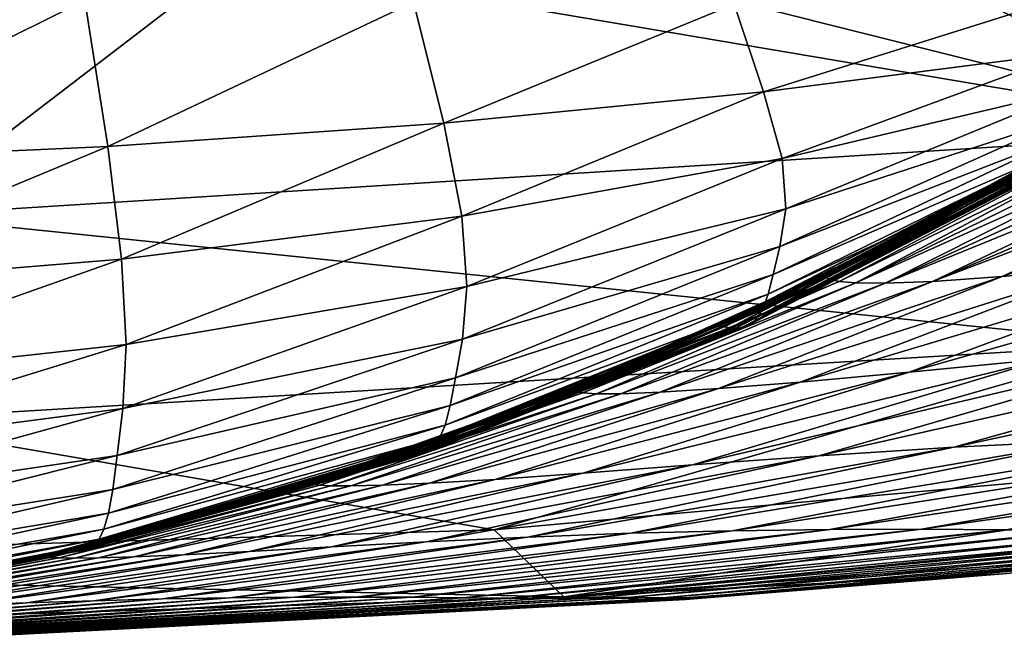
# Model space of a CAD drawing. Header units: metres. Extents: x -105 to 105, y -71 to 59.
# Tile 28 of 117: x 3.21 to 7.17, y -71 to -68.51. Entities that reach past the tile are written whole.
import ezdxf

# ---------------------------------------------------------------- set-up
doc = ezdxf.new("R2010")
doc.units = ezdxf.units.M
doc.layers.add('solid_WAMAS_150_SW0001', color=7, linetype='CONTINUOUS')

msp = doc.modelspace()

# ---------------------------------------------------------------- linework, layer by layer
at = {"layer": 'solid_WAMAS_150_SW0001'}
for points in [[(2.725769, -69.300903, 10.686105), (4.075933, -68.26635, 14.943259), (2.724853, -68.26635, 15.15894)], [(8.166135, -68.959045, 10.616689), (4.075933, -68.26635, 14.943259), (2.725769, -69.300903, 10.686105)], [(8.166135, -68.959045, 10.616689), (5.408748, -68.26635, 14.642892), (4.075933, -68.26635, 14.943259)], [(8.166135, -68.959045, 10.616689), (6.717557, -68.26635, 14.259551), (5.408748, -68.26635, 14.642892)], [(8.166135, -68.959045, 10.616689), (7.998681, -68.26635, 13.794654), (6.717557, -68.26635, 14.259551)], [(2.159537, -69.085106, -89.460114), (2.102437, -68.428101, -90.623802), (3.472185, -68.434479, -90.132446)], [(2.159537, -69.085106, -89.460114), (3.472185, -68.434479, -90.132446), (3.565358, -69.021667, -88.987068)], [(3.565358, -69.021667, -88.987068), (3.472185, -68.434479, -90.132446), (4.794182, -68.441917, -89.366409)], [(3.565358, -69.021667, -88.987068), (4.794182, -68.441917, -89.366409), (4.916361, -68.927773, -88.244377)], [(4.916361, -68.927773, -88.244377), (4.794182, -68.441917, -89.366409), (6.084067, -68.449562, -88.219376)], [(6.202045, -68.802246, -87.146965), (6.084067, -68.449562, -88.219376), (7.328197, -68.44799, -86.416252)], [(6.202045, -68.802246, -87.146965), (7.328197, -68.44799, -86.416252), (7.434878, -68.643181, -85.322517)], [(4.916361, -68.927773, -88.244377), (6.084067, -68.449562, -88.219376), (6.202045, -68.802246, -87.146965)], [(6.276823, -69.069527, -86.021278), (6.202045, -68.802246, -87.146965), (7.434878, -68.643181, -85.322517)], [(6.276823, -69.069527, -86.021278), (7.434878, -68.643181, -85.322517), (7.467191, -68.787903, -84.217461)], [(4.988117, -69.301224, -87.066589), (4.916361, -68.927773, -88.244377), (6.202045, -68.802246, -87.146965)], [(4.988117, -69.301224, -87.066589), (6.202045, -68.802246, -87.146965), (6.276823, -69.069527, -86.021278)], [(6.290622, -69.272514, -84.871429), (6.276823, -69.069527, -86.021278), (7.467191, -68.787903, -84.217461)], [(6.290622, -69.272514, -84.871429), (7.467191, -68.787903, -84.217461), (7.449098, -68.895828, -83.101677)], [(6.266926, -69.424316, -83.708504), (7.449098, -68.895828, -83.101677), (7.424727, -68.974777, -81.980743)], [(6.266926, -69.424316, -83.708504), (6.290622, -69.272514, -84.871429), (7.449098, -68.895828, -83.101677)], [(8.166135, -68.959045, 10.616689), (2.725769, -69.300903, 10.686105), (7.732712, -69.81498, 5.93391)], [(3.620672, -69.475029, -87.774712), (3.565358, -69.021667, -88.987068), (4.916361, -68.927773, -88.244377)], [(3.620672, -69.475029, -87.774712), (4.916361, -68.927773, -88.244377), (4.988117, -69.301224, -87.066589)], [(6.240587, -69.535812, -82.538918), (7.424727, -68.974777, -81.980743), (7.408374, -69.03112, -80.857445)], [(6.240587, -69.535812, -82.538918), (6.266926, -69.424316, -83.708504), (7.424727, -68.974777, -81.980743)], [(2.193708, -69.591568, -88.225761), (2.159537, -69.085106, -89.460114), (3.565358, -69.021667, -88.987068)], [(2.193708, -69.591568, -88.225761), (3.565358, -69.021667, -88.987068), (3.620672, -69.475029, -87.774712)], [(6.220366, -69.615746, -81.365883), (7.408374, -69.03112, -80.857445), (7.391862, -69.070076, -79.732552)], [(6.220366, -69.615746, -81.365883), (6.240587, -69.535812, -82.538918), (7.408374, -69.03112, -80.857445)], [(7.418438, -69.010216, -40.340099), (7.418627, -69.010612, -39.186069), (6.442075, -69.54129, -40.473446)], [(7.418581, -69.010727, -41.597111), (7.418438, -69.010216, -40.340099), (6.442075, -69.54129, -40.473446)], [(7.418627, -69.010612, -39.186069), (6.442127, -69.541962, -39.232624), (6.442075, -69.54129, -40.473446)], [(7.418581, -69.010727, -41.597111), (6.442075, -69.54129, -40.473446), (6.442136, -69.541145, -41.714172)], [(7.418627, -69.010612, -39.186069), (7.420079, -69.012131, -38.13282), (6.442127, -69.541962, -39.232624)], [(7.420079, -69.012131, -38.13282), (6.442656, -69.543488, -37.9916), (6.442127, -69.541962, -39.232624)], [(7.418581, -69.010727, -41.597111), (6.442136, -69.541145, -41.714172), (6.442389, -69.5411, -42.954918)], [(7.417564, -69.011749, -42.954918), (7.418581, -69.010727, -41.597111), (6.442389, -69.5411, -42.954918)], [(7.228493, -69.117302, -69.593628), (7.417564, -69.011749, -42.954918), (6.442389, -69.5411, -42.954918)], [(7.420079, -69.012131, -38.13282), (7.423285, -69.014801, -37.181625), (6.442656, -69.543488, -37.9916)], [(7.423285, -69.014801, -37.181625), (6.445591, -69.546204, -36.75053), (6.442656, -69.543488, -37.9916)], [(7.423285, -69.014801, -37.181625), (7.42848, -69.018623, -36.319241), (6.445591, -69.546204, -36.75053)], [(7.42848, -69.018623, -36.319241), (6.454223, -69.550476, -35.509804), (6.445591, -69.546204, -36.75053)], [(7.42848, -69.018623, -36.319241), (7.440543, -69.026398, -35.158283), (6.454223, -69.550476, -35.509804)], [(7.440543, -69.026398, -35.158283), (6.471887, -69.556648, -34.269814), (6.454223, -69.550476, -35.509804)], [(7.440543, -69.026398, -35.158283), (7.460771, -69.035805, -34.109447), (6.471887, -69.556648, -34.269814)], [(7.460771, -69.035805, -34.109447), (7.492931, -69.045715, -33.150578), (6.471887, -69.556648, -34.269814)], [(8.555007, -69.041145, -27.180162), (7.555136, -69.508217, -26.932192), (7.161479, -69.544365, -28.106085)], [(8.36165, -69.054771, -27.685659), (8.555007, -69.041145, -27.180162), (7.161479, -69.544365, -28.106085)], [(5.008628, -69.584351, -85.853828), (4.988117, -69.301224, -87.066589), (6.276823, -69.069527, -86.021278)], [(5.008628, -69.584351, -85.853828), (6.276823, -69.069527, -86.021278), (6.290622, -69.272514, -84.871429)], [(6.199646, -69.671432, -80.190674), (7.391862, -69.070076, -79.732552), (7.373282, -69.095764, -78.606606)], [(6.199646, -69.671432, -80.190674), (6.220366, -69.615746, -81.365883), (7.391862, -69.070076, -79.732552)], [(7.492931, -69.045715, -33.150578), (6.505475, -69.564209, -33.030876), (6.471887, -69.556648, -34.269814)], [(7.492931, -69.045715, -33.150578), (7.540129, -69.055237, -32.268509), (6.505475, -69.564209, -33.030876)], [(7.540129, -69.055237, -32.268509), (6.572107, -69.570213, -31.793085), (6.505475, -69.564209, -33.030876)], [(7.540129, -69.055237, -32.268509), (7.604344, -69.063576, -31.450758), (6.572107, -69.570213, -31.793085)], [(7.604344, -69.063576, -31.450758), (7.686649, -69.069847, -30.693089), (6.572107, -69.570213, -31.793085)], [(7.686649, -69.069847, -30.693089), (6.690731, -69.571281, -30.55649), (6.572107, -69.570213, -31.793085)], [(7.686649, -69.069847, -30.693089), (7.788764, -69.073265, -29.989292), (6.690731, -69.571281, -30.55649)], [(7.788764, -69.073265, -29.989292), (7.909845, -69.073357, -29.339804), (6.690731, -69.571281, -30.55649)], [(7.909845, -69.073357, -29.339804), (6.880405, -69.563972, -29.322357), (6.690731, -69.571281, -30.55649)], [(8.194346, -69.064171, -28.203476), (7.161479, -69.544365, -28.106085), (6.880405, -69.563972, -29.322357)], [(8.045684, -69.070251, -28.74683), (8.194346, -69.064171, -28.203476), (6.880405, -69.563972, -29.322357)], [(7.909845, -69.073357, -29.339804), (8.045684, -69.070251, -28.74683), (6.880405, -69.563972, -29.322357)], [(8.194346, -69.064171, -28.203476), (8.36165, -69.054771, -27.685659), (7.161479, -69.544365, -28.106085)], [(6.022335, -69.742393, -70.770981), (7.244231, -69.113045, -70.720062), (7.228493, -69.117302, -69.593628)], [(6.022335, -69.742393, -70.770981), (6.045064, -69.746635, -71.948494), (7.244231, -69.113045, -70.720062)], [(6.022335, -69.742393, -70.770981), (7.228493, -69.117302, -69.593628), (6.6915, -69.411049, -69.593597)], [(6.045064, -69.746635, -71.948494), (7.263299, -69.117249, -71.846672), (7.244231, -69.113045, -70.720062)], [(6.045064, -69.746635, -71.948494), (6.067645, -69.75045, -73.126038), (7.263299, -69.117249, -71.846672)], [(6.067645, -69.75045, -73.126038), (7.282245, -69.121201, -72.973289), (7.263299, -69.117249, -71.846672)], [(6.067645, -69.75045, -73.126038), (6.089813, -69.752167, -74.303535), (7.282245, -69.121201, -72.973289)], [(6.089813, -69.752167, -74.303535), (7.300725, -69.123497, -74.099884), (7.282245, -69.121201, -72.973289)], [(6.133578, -69.744858, -76.658607), (7.336951, -69.120018, -76.353134), (7.318961, -69.123489, -75.22644)], [(6.133578, -69.744858, -76.658607), (6.155272, -69.731789, -77.836479), (7.336951, -69.120018, -76.353134)], [(6.155272, -69.731789, -77.836479), (7.354857, -69.111519, -77.479988), (7.336951, -69.120018, -76.353134)], [(6.155272, -69.731789, -77.836479), (6.177359, -69.708549, -79.014038), (7.354857, -69.111519, -77.479988)], [(6.177359, -69.708549, -79.014038), (7.373282, -69.095764, -78.606606), (7.354857, -69.111519, -77.479988)], [(6.177359, -69.708549, -79.014038), (6.199646, -69.671432, -80.190674), (7.373282, -69.095764, -78.606606)], [(6.6915, -69.411049, -69.593597), (7.228493, -69.117302, -69.593628), (6.442389, -69.5411, -42.954918)], [(6.089813, -69.752167, -74.303535), (6.111793, -69.750893, -75.48098), (7.300725, -69.123497, -74.099884)], [(6.111793, -69.750893, -75.48098), (7.318961, -69.123489, -75.22644), (7.300725, -69.123497, -74.099884)], [(6.111793, -69.750893, -75.48098), (6.133578, -69.744858, -76.658607), (7.318961, -69.123489, -75.22644)], [(4.990723, -69.796227, -84.621918), (6.290622, -69.272514, -84.871429), (6.266926, -69.424316, -83.708504)], [(4.990723, -69.796227, -84.621918), (5.008628, -69.584351, -85.853828), (6.290622, -69.272514, -84.871429)], [(2.725769, -69.300903, 10.686105), (2.580735, -70.124451, 5.978841), (7.732712, -69.81498, 5.93391)], [(3.638283, -69.81852, -86.520134), (3.620672, -69.475029, -87.774712), (4.988117, -69.301224, -87.066589)], [(3.638283, -69.81852, -86.520134), (4.988117, -69.301224, -87.066589), (5.008628, -69.584351, -85.853828)], [(8.745552, -69.374672, -24.796125), (7.339693, -69.874977, -24.809547), (6.787568, -69.928734, -25.893606)], [(8.082455, -69.451309, -25.825256), (8.745552, -69.374672, -24.796125), (6.787568, -69.928734, -25.893606)], [(4.963738, -69.951805, -83.379456), (6.266926, -69.424316, -83.708504), (6.240587, -69.535812, -82.538918)], [(4.963738, -69.951805, -83.379456), (4.990723, -69.796227, -84.621918), (6.266926, -69.424316, -83.708504)], [(6.002842, -69.746307, -69.593437), (6.6915, -69.411049, -69.593597), (6.442389, -69.5411, -42.954918)], [(6.002842, -69.746307, -69.593437), (6.022335, -69.742393, -70.770981), (6.6915, -69.411049, -69.593597)], [(2.204964, -69.975212, -86.94471), (2.193708, -69.591568, -88.225761), (3.620672, -69.475029, -87.774712)], [(2.204964, -69.975212, -86.94471), (3.620672, -69.475029, -87.774712), (3.638283, -69.81852, -86.520134)], [(8.082455, -69.451309, -25.825256), (6.787568, -69.928734, -25.893606), (6.348431, -69.96907, -27.031612)], [(7.555136, -69.508217, -26.932192), (8.082455, -69.451309, -25.825256), (6.348431, -69.96907, -27.031612)], [(7.555136, -69.508217, -26.932192), (6.348431, -69.96907, -27.031612), (6.020551, -69.995163, -28.216017)], [(7.161479, -69.544365, -28.106085), (7.555136, -69.508217, -26.932192), (6.020551, -69.995163, -28.216017)], [(4.942277, -70.063667, -82.13176), (6.240587, -69.535812, -82.538918), (6.220366, -69.615746, -81.365883)], [(4.942277, -70.063667, -82.13176), (4.963738, -69.951805, -83.379456), (6.240587, -69.535812, -82.538918)], [(6.442127, -69.541962, -39.232624), (5.422526, -69.998077, -39.263298), (5.42262, -69.99752, -40.493881)], [(6.442127, -69.541962, -39.232624), (6.442656, -69.543488, -37.9916), (5.422526, -69.998077, -39.263298)], [(6.442656, -69.543488, -37.9916), (5.422815, -69.999176, -38.0326), (5.422526, -69.998077, -39.263298)], [(6.442075, -69.54129, -40.473446), (5.42262, -69.99752, -40.493881), (5.422802, -69.997314, -41.724403)], [(6.442075, -69.54129, -40.473446), (6.442127, -69.541962, -39.232624), (5.42262, -69.99752, -40.493881)], [(6.442136, -69.541145, -41.714172), (5.422802, -69.997314, -41.724403), (5.422988, -69.997223, -42.954918)], [(6.442136, -69.541145, -41.714172), (6.442075, -69.54129, -40.473446), (5.422802, -69.997314, -41.724403)], [(6.442656, -69.543488, -37.9916), (6.445591, -69.546204, -36.75053), (5.422815, -69.999176, -38.0326)], [(6.445591, -69.546204, -36.75053), (5.425096, -70.001015, -36.801895), (5.422815, -69.999176, -38.0326)], [(5.684862, -69.888954, -42.954918), (6.442136, -69.541145, -41.714172), (5.422988, -69.997223, -42.954918)], [(6.445591, -69.546204, -36.75053), (6.454223, -69.550476, -35.509804), (5.425096, -70.001015, -36.801895)], [(6.454223, -69.550476, -35.509804), (5.43211, -70.003815, -35.571426), (5.425096, -70.001015, -36.801895)], [(6.454223, -69.550476, -35.509804), (6.471887, -69.556648, -34.269814), (5.43211, -70.003815, -35.571426)], [(6.471887, -69.556648, -34.269814), (5.446641, -70.007767, -34.341446), (5.43211, -70.003815, -35.571426)], [(6.471887, -69.556648, -34.269814), (6.505475, -69.564209, -33.030876), (5.446641, -70.007767, -34.341446)], [(5.684862, -69.888954, -42.954918), (6.442389, -69.5411, -42.954918), (6.442136, -69.541145, -41.714172)], [(6.002842, -69.746307, -69.593437), (6.442389, -69.5411, -42.954918), (5.684862, -69.888954, -42.954918)], [(7.161479, -69.544365, -28.106085), (6.020551, -69.995163, -28.216017), (5.786429, -70.009827, -29.42977)], [(6.880405, -69.563972, -29.322357), (7.161479, -69.544365, -28.106085), (5.786429, -70.009827, -29.42977)], [(3.625464, -70.07563, -85.241936), (5.008628, -69.584351, -85.853828), (4.990723, -69.796227, -84.621918)], [(3.625464, -70.07563, -85.241936), (3.638283, -69.81852, -86.520134), (5.008628, -69.584351, -85.853828)], [(6.505475, -69.564209, -33.030876), (5.474437, -70.012512, -33.112156), (5.446641, -70.007767, -34.341446)], [(6.505475, -69.564209, -33.030876), (6.572107, -69.570213, -31.793085), (5.474437, -70.012512, -33.112156)], [(6.572107, -69.570213, -31.793085), (5.529781, -70.015999, -31.883617), (5.474437, -70.012512, -33.112156)], [(6.572107, -69.570213, -31.793085), (6.690731, -69.571281, -30.55649), (5.529781, -70.015999, -31.883617)], [(6.690731, -69.571281, -30.55649), (5.62848, -70.015892, -30.655863), (5.529781, -70.015999, -31.883617)], [(6.880405, -69.563972, -29.322357), (5.786429, -70.009827, -29.42977), (5.62848, -70.015892, -30.655863)], [(6.690731, -69.571281, -30.55649), (6.880405, -69.563972, -29.322357), (5.62848, -70.015892, -30.655863)], [(4.921474, -70.141838, -80.880867), (6.220366, -69.615746, -81.365883), (6.199646, -69.671432, -80.190674)], [(4.921474, -70.141838, -80.880867), (4.942277, -70.063667, -82.13176), (6.220366, -69.615746, -81.365883)], [(4.899178, -70.194435, -79.628006), (6.199646, -69.671432, -80.190674), (6.177359, -69.708549, -79.014038)], [(4.899178, -70.194435, -79.628006), (4.921474, -70.141838, -80.880867), (6.199646, -69.671432, -80.190674)], [(4.876836, -70.227882, -78.373825), (6.177359, -69.708549, -79.014038), (6.155272, -69.731789, -77.836479)], [(4.876836, -70.227882, -78.373825), (4.899178, -70.194435, -79.628006), (6.177359, -69.708549, -79.014038)], [(4.743187, -70.253502, -70.847466), (6.045064, -69.746635, -71.948494), (6.022335, -69.742393, -70.770981)], [(4.743187, -70.253502, -70.847466), (6.022335, -69.742393, -70.770981), (6.002842, -69.746307, -69.593437)], [(4.743187, -70.253502, -70.847466), (6.002842, -69.746307, -69.593437), (4.874503, -70.203117, -69.593185)], [(4.743187, -70.253502, -70.847466), (4.765928, -70.257179, -72.101768), (6.045064, -69.746635, -71.948494)], [(4.765928, -70.257179, -72.101768), (6.067645, -69.75045, -73.126038), (6.045064, -69.746635, -71.948494)], [(4.765928, -70.257179, -72.101768), (4.788457, -70.260094, -73.356102), (6.067645, -69.75045, -73.126038)], [(4.788457, -70.260094, -73.356102), (6.089813, -69.752167, -74.303535), (6.067645, -69.75045, -73.126038)], [(4.788457, -70.260094, -73.356102), (4.810707, -70.260551, -74.610367), (6.089813, -69.752167, -74.303535)], [(4.810707, -70.260551, -74.610367), (6.111793, -69.750893, -75.48098), (6.089813, -69.752167, -74.303535)], [(4.810707, -70.260551, -74.610367), (4.832859, -70.257172, -75.864578), (6.111793, -69.750893, -75.48098)], [(4.832859, -70.257172, -75.864578), (6.133578, -69.744858, -76.658607), (6.111793, -69.750893, -75.48098)], [(4.832859, -70.257172, -75.864578), (4.854867, -70.247375, -77.11908), (6.133578, -69.744858, -76.658607)], [(4.854867, -70.247375, -77.11908), (6.155272, -69.731789, -77.836479), (6.133578, -69.744858, -76.658607)], [(4.854867, -70.247375, -77.11908), (4.876836, -70.227882, -78.373825), (6.155272, -69.731789, -77.836479)], [(4.874503, -70.203117, -69.593185), (6.002842, -69.746307, -69.593437), (5.422988, -69.997223, -42.954918)], [(6.002842, -69.746307, -69.593437), (5.684862, -69.888954, -42.954918), (5.422988, -69.997223, -42.954918)], [(9.345514, -69.720055, -21.747377), (7.519767, -70.203537, -21.480896), (6.966832, -70.230392, -22.562542)], [(8.653396, -69.761711, -22.751261), (9.345514, -69.720055, -21.747377), (6.966832, -70.230392, -22.562542)], [(8.653396, -69.761711, -22.751261), (6.966832, -70.230392, -22.562542), (6.423378, -70.265022, -23.651726)], [(7.97347, -69.816185, -23.767061), (8.653396, -69.761711, -22.751261), (6.423378, -70.265022, -23.651726)], [(2.197131, -70.262398, -85.637123), (3.638283, -69.81852, -86.520134), (3.625464, -70.07563, -85.241936)], [(2.197131, -70.262398, -85.637123), (2.204964, -69.975212, -86.94471), (3.638283, -69.81852, -86.520134)], [(7.732712, -69.81498, 5.93391), (2.580735, -70.124451, 5.978841), (5.118044, -70.563644, 1.22203)], [(3.603213, -70.264465, -83.950356), (4.990723, -69.796227, -84.621918), (4.963738, -69.951805, -83.379456)], [(3.603213, -70.264465, -83.950356), (3.625464, -70.07563, -85.241936), (4.990723, -69.796227, -84.621918)], [(7.732712, -69.81498, 5.93391), (5.118044, -70.563644, 1.22203), (10.217578, -70.104141, 1.181479)], [(7.97347, -69.816185, -23.767061), (6.423378, -70.265022, -23.651726), (5.916483, -70.30204, -24.757889)], [(7.339693, -69.874977, -24.809547), (7.97347, -69.816185, -23.767061), (5.916483, -70.30204, -24.757889)], [(7.339693, -69.874977, -24.809547), (5.916483, -70.30204, -24.757889), (5.474463, -70.335518, -25.89056)], [(6.787568, -69.928734, -25.893606), (7.339693, -69.874977, -24.809547), (5.474463, -70.335518, -25.89056)], [(3.584834, -70.400452, -82.652107), (4.963738, -69.951805, -83.379456), (4.942277, -70.063667, -82.13176)], [(3.584834, -70.400452, -82.652107), (3.603213, -70.264465, -83.950356), (4.963738, -69.951805, -83.379456)], [(6.787568, -69.928734, -25.893606), (5.474463, -70.335518, -25.89056), (5.12233, -70.360176, -27.057661)], [(6.348431, -69.96907, -27.031612), (6.787568, -69.928734, -25.893606), (5.12233, -70.360176, -27.057661)], [(6.348431, -69.96907, -27.031612), (5.12233, -70.360176, -27.057661), (4.858828, -70.375626, -28.254404)], [(6.020551, -69.995163, -28.216017), (6.348431, -69.96907, -27.031612), (4.858828, -70.375626, -28.254404)], [(5.422988, -69.997223, -42.954918), (5.422802, -69.997314, -41.724403), (4.371966, -70.373627, -42.954918)], [(4.874503, -70.203117, -69.593185), (5.422988, -69.997223, -42.954918), (4.371966, -70.373627, -42.954918)], [(5.422802, -69.997314, -41.724403), (4.372166, -70.373665, -41.728336), (4.371966, -70.373627, -42.954918)], [(5.422802, -69.997314, -41.724403), (5.42262, -69.99752, -40.493881), (4.372166, -70.373665, -41.728336)], [(5.42262, -69.99752, -40.493881), (4.372439, -70.373787, -40.501736), (4.372166, -70.373665, -41.728336)], [(5.42262, -69.99752, -40.493881), (5.422526, -69.998077, -39.263298), (4.372439, -70.373787, -40.501736)], [(5.422526, -69.998077, -39.263298), (4.372792, -70.374153, -39.275108), (4.372439, -70.373787, -40.501736)], [(5.422526, -69.998077, -39.263298), (5.422815, -69.999176, -38.0326), (4.372792, -70.374153, -39.275108)], [(5.422815, -69.999176, -38.0326), (4.373472, -70.374878, -38.048447), (4.372792, -70.374153, -39.275108)], [(5.422815, -69.999176, -38.0326), (5.425096, -70.001015, -36.801895), (4.373472, -70.374878, -38.048447)], [(5.425096, -70.001015, -36.801895), (4.375786, -70.376099, -36.821819), (4.373472, -70.374878, -38.048447)], [(5.425096, -70.001015, -36.801895), (5.43211, -70.003815, -35.571426), (4.375786, -70.376099, -36.821819)], [(5.43211, -70.003815, -35.571426), (4.381957, -70.377953, -35.595356), (4.375786, -70.376099, -36.821819)], [(5.43211, -70.003815, -35.571426), (5.446641, -70.007767, -34.341446), (4.381957, -70.377953, -35.595356)], [(5.446641, -70.007767, -34.341446), (4.394237, -70.380577, -34.369186), (4.381957, -70.377953, -35.595356)], [(5.446641, -70.007767, -34.341446), (5.474437, -70.012512, -33.112156), (4.394237, -70.380577, -34.369186)], [(5.474437, -70.012512, -33.112156), (4.417253, -70.383781, -33.143429), (4.394237, -70.380577, -34.369186)], [(5.474437, -70.012512, -33.112156), (5.529781, -70.015999, -31.883617), (4.417253, -70.383781, -33.143429)], [(5.529781, -70.015999, -31.883617), (4.462458, -70.38633, -31.918167), (4.417253, -70.383781, -33.143429)], [(5.62848, -70.015892, -30.655863), (4.542522, -70.386833, -30.693472), (4.462458, -70.38633, -31.918167)], [(5.529781, -70.015999, -31.883617), (5.62848, -70.015892, -30.655863), (4.462458, -70.38633, -31.918167)], [(5.786429, -70.009827, -29.42977), (4.670175, -70.38385, -29.469946), (4.542522, -70.386833, -30.693472)], [(5.62848, -70.015892, -30.655863), (5.786429, -70.009827, -29.42977), (4.542522, -70.386833, -30.693472)], [(6.020551, -69.995163, -28.216017), (4.858828, -70.375626, -28.254404), (4.670175, -70.38385, -29.469946)], [(5.786429, -70.009827, -29.42977), (6.020551, -69.995163, -28.216017), (4.670175, -70.38385, -29.469946)], [(3.567372, -70.495651, -81.349869), (4.942277, -70.063667, -82.13176), (4.921474, -70.141838, -80.880867)], [(3.567372, -70.495651, -81.349869), (3.584834, -70.400452, -82.652107), (4.942277, -70.063667, -82.13176)], [(2.182688, -70.473396, -84.314331), (3.625464, -70.07563, -85.241936), (3.603213, -70.264465, -83.950356)], [(2.182688, -70.473396, -84.314331), (2.197131, -70.262398, -85.637123), (3.625464, -70.07563, -85.241936)], [(10.217578, -70.104141, 1.181479), (5.118044, -70.563644, 1.22203), (5.398917, -70.832184, -3.542392)], [(10.217578, -70.104141, 1.181479), (5.398917, -70.832184, -3.542392), (10.776107, -70.319153, -3.558746)], [(2.580735, -70.124451, 5.978841), (0.000004, -70.716995, 1.235563), (5.118044, -70.563644, 1.22203)], [(3.548786, -70.560043, -80.045242), (4.921474, -70.141838, -80.880867), (4.899178, -70.194435, -79.628006)], [(3.548786, -70.560043, -80.045242), (3.567372, -70.495651, -81.349869), (4.921474, -70.141838, -80.880867)], [(8.064971, -70.18576, -20.397947), (6.075052, -70.566994, -20.074839), (5.666708, -70.577255, -21.220484)], [(7.519767, -70.203537, -21.480896), (8.064971, -70.18576, -20.397947), (5.666708, -70.577255, -21.220484)], [(8.589934, -70.176407, -19.305145), (6.468215, -70.561401, -18.923607), (6.075052, -70.566994, -20.074839)], [(8.064971, -70.18576, -20.397947), (8.589934, -70.176407, -19.305145), (6.075052, -70.566994, -20.074839)], [(9.082261, -70.174797, -18.194021), (6.836989, -70.560211, -17.761957), (6.468215, -70.561401, -18.923607)], [(8.589934, -70.176407, -19.305145), (9.082261, -70.174797, -18.194021), (6.468215, -70.561401, -18.923607)], [(9.082261, -70.174797, -18.194021), (9.534611, -70.179436, -17.060717), (6.836989, -70.560211, -17.761957)], [(9.534611, -70.179436, -17.060717), (7.17591, -70.562592, -16.587713), (6.836989, -70.560211, -17.761957)], [(3.511662, -70.625809, -77.432014), (4.876836, -70.227882, -78.373825), (4.854867, -70.247375, -77.11908)], [(3.511662, -70.625809, -77.432014), (3.530082, -70.601318, -78.738998), (4.876836, -70.227882, -78.373825)], [(3.530082, -70.601318, -78.738998), (4.899178, -70.194435, -79.628006), (4.876836, -70.227882, -78.373825)], [(3.530082, -70.601318, -78.738998), (3.548786, -70.560043, -80.045242), (4.899178, -70.194435, -79.628006)], [(4.722853, -70.256279, -69.593155), (4.874503, -70.203117, -69.593185), (4.371966, -70.373627, -42.954918)], [(4.722853, -70.256279, -69.593155), (4.743187, -70.253502, -70.847466), (4.874503, -70.203117, -69.593185)], [(6.966832, -70.230392, -22.562542), (5.252478, -70.592453, -22.365416), (4.845191, -70.611778, -23.514629)], [(6.423378, -70.265022, -23.651726), (6.966832, -70.230392, -22.562542), (4.845191, -70.611778, -23.514629)], [(7.519767, -70.203537, -21.480896), (5.666708, -70.577255, -21.220484), (5.252478, -70.592453, -22.365416)], [(6.966832, -70.230392, -22.562542), (7.519767, -70.203537, -21.480896), (5.252478, -70.592453, -22.365416)], [(2.170475, -70.625473, -82.983894), (3.603213, -70.264465, -83.950356), (3.584834, -70.400452, -82.652107)], [(2.170475, -70.625473, -82.983894), (2.182688, -70.473396, -84.314331), (3.603213, -70.264465, -83.950356)], [(3.401659, -70.642159, -69.592949), (4.722853, -70.256279, -69.593155), (3.847675, -70.528191, -42.954918)], [(3.418452, -70.64003, -70.899437), (4.722853, -70.256279, -69.593155), (3.401659, -70.642159, -69.592949)], [(3.418452, -70.64003, -70.899437), (4.765928, -70.257179, -72.101768), (4.743187, -70.253502, -70.847466)], [(3.418452, -70.64003, -70.899437), (4.743187, -70.253502, -70.847466), (4.722853, -70.256279, -69.593155)], [(3.418452, -70.64003, -70.899437), (3.437383, -70.642677, -72.205925), (4.765928, -70.257179, -72.101768)], [(3.437383, -70.642677, -72.205925), (4.788457, -70.260094, -73.356102), (4.765928, -70.257179, -72.101768)], [(3.437383, -70.642677, -72.205925), (3.456123, -70.644508, -73.512451), (4.788457, -70.260094, -73.356102)], [(3.456123, -70.644508, -73.512451), (4.810707, -70.260551, -74.610367), (4.788457, -70.260094, -73.356102)], [(3.456123, -70.644508, -73.512451), (3.474694, -70.643784, -74.818886), (4.810707, -70.260551, -74.610367)], [(3.474694, -70.643784, -74.818886), (4.832859, -70.257172, -75.864578), (4.810707, -70.260551, -74.610367)], [(3.474694, -70.643784, -74.818886), (3.493227, -70.638618, -76.125267), (4.832859, -70.257172, -75.864578)], [(3.493227, -70.638618, -76.125267), (4.854867, -70.247375, -77.11908), (4.832859, -70.257172, -75.864578)], [(3.493227, -70.638618, -76.125267), (3.511662, -70.625809, -77.432014), (4.854867, -70.247375, -77.11908)], [(4.722853, -70.256279, -69.593155), (4.371966, -70.373627, -42.954918), (3.847675, -70.528191, -42.954918)], [(6.423378, -70.265022, -23.651726), (4.845191, -70.611778, -23.514629), (4.465091, -70.632225, -24.673391)], [(5.916483, -70.30204, -24.757889), (6.423378, -70.265022, -23.651726), (4.465091, -70.632225, -24.673391)], [(5.916483, -70.30204, -24.757889), (4.465091, -70.632225, -24.673391), (4.133353, -70.65052, -25.846994)], [(5.474463, -70.335518, -25.89056), (5.916483, -70.30204, -24.757889), (4.133353, -70.65052, -25.846994)], [(5.474463, -70.335518, -25.89056), (4.133353, -70.65052, -25.846994), (3.868687, -70.663734, -27.039841)], [(5.12233, -70.360176, -27.057661), (5.474463, -70.335518, -25.89056), (3.868687, -70.663734, -27.039841)], [(10.776107, -70.319153, -3.558746), (5.398917, -70.832184, -3.542392), (8.744094, -70.594635, -5.686459)], [(4.372166, -70.373665, -41.728336), (3.296169, -70.668129, -41.728462), (3.295327, -70.668213, -42.954918)], [(3.847675, -70.528191, -42.954918), (4.372166, -70.373665, -41.728336), (3.295327, -70.668213, -42.954918)], [(4.372166, -70.373665, -41.728336), (4.372439, -70.373787, -40.501736), (3.296169, -70.668129, -41.728462)], [(4.372439, -70.373787, -40.501736), (3.297006, -70.668167, -40.501987), (3.296169, -70.668129, -41.728462)], [(4.372439, -70.373787, -40.501736), (4.372792, -70.374153, -39.275108), (3.297006, -70.668167, -40.501987)], [(4.372792, -70.374153, -39.275108), (3.297915, -70.668404, -39.275524), (3.297006, -70.668167, -40.501987)], [(4.372792, -70.374153, -39.275108), (4.373472, -70.374878, -38.048447), (3.297915, -70.668404, -39.275524)], [(4.373472, -70.374878, -38.048447), (3.299094, -70.668869, -38.049091), (3.297915, -70.668404, -39.275524)], [(4.373472, -70.374878, -38.048447), (4.375786, -70.376099, -36.821819), (3.299094, -70.668869, -38.049091)], [(4.375786, -70.376099, -36.821819), (3.301534, -70.66964, -36.822723), (3.299094, -70.668869, -38.049091)], [(4.375786, -70.376099, -36.821819), (4.381957, -70.377953, -35.595356), (3.301534, -70.66964, -36.822723)], [(4.381957, -70.377953, -35.595356), (3.306912, -70.670799, -35.596474), (3.301534, -70.66964, -36.822723)], [(4.381957, -70.377953, -35.595356), (4.394237, -70.380577, -34.369186), (3.306912, -70.670799, -35.596474)], [(4.394237, -70.380577, -34.369186), (3.316932, -70.672432, -34.370392), (3.306912, -70.670799, -35.596474)], [(4.394237, -70.380577, -34.369186), (4.417253, -70.383781, -33.143429), (3.316932, -70.672432, -34.370392)], [(4.417253, -70.383781, -33.143429), (3.335071, -70.674423, -33.144527), (3.316932, -70.672432, -34.370392)], [(4.417253, -70.383781, -33.143429), (4.462458, -70.38633, -31.918167), (3.335071, -70.674423, -33.144527)], [(4.462458, -70.38633, -31.918167), (3.369913, -70.67614, -31.918953), (3.335071, -70.674423, -33.144527)], [(4.462458, -70.38633, -31.918167), (4.542522, -70.386833, -30.693472), (3.369913, -70.67614, -31.918953)], [(4.542522, -70.386833, -30.693472), (3.430954, -70.676811, -30.693735), (3.369913, -70.67614, -31.918953)], [(4.670175, -70.38385, -29.469946), (3.527728, -70.67569, -29.46924), (3.430954, -70.676811, -30.693735)], [(4.542522, -70.386833, -30.693472), (4.670175, -70.38385, -29.469946), (3.430954, -70.676811, -30.693735)], [(4.858828, -70.375626, -28.254404), (3.670217, -70.67173, -28.249268), (3.527728, -70.67569, -29.46924)], [(4.670175, -70.38385, -29.469946), (4.858828, -70.375626, -28.254404), (3.527728, -70.67569, -29.46924)], [(5.12233, -70.360176, -27.057661), (3.868687, -70.663734, -27.039841), (3.670217, -70.67173, -28.249268)], [(4.858828, -70.375626, -28.254404), (5.12233, -70.360176, -27.057661), (3.670217, -70.67173, -28.249268)], [(3.847675, -70.528191, -42.954918), (4.371966, -70.373627, -42.954918), (4.372166, -70.373665, -41.728336)], [(2.158958, -70.732071, -81.648926), (3.584834, -70.400452, -82.652107), (3.567372, -70.495651, -81.349869)], [(2.158958, -70.732071, -81.648926), (2.170475, -70.625473, -82.983894), (3.584834, -70.400452, -82.652107)], [(2.146758, -70.804375, -80.311302), (3.567372, -70.495651, -81.349869), (3.548786, -70.560043, -80.045242)], [(2.146758, -70.804375, -80.311302), (2.158958, -70.732071, -81.648926), (3.567372, -70.495651, -81.349869)], [(3.401659, -70.642159, -69.592949), (3.847675, -70.528191, -42.954918), (3.295327, -70.668213, -42.954918)], [(5.118044, -70.563644, 1.22203), (0.000004, -70.716995, 1.235563), (5.398917, -70.832184, -3.542392)], [(2.134458, -70.850945, -78.971863), (3.548786, -70.560043, -80.045242), (3.530082, -70.601318, -78.738998)], [(2.134458, -70.850945, -78.971863), (2.146758, -70.804375, -80.311302), (3.548786, -70.560043, -80.045242)], [(5.666708, -70.577255, -21.220484), (3.784452, -70.841263, -21.005472), (3.509022, -70.848038, -22.197065)], [(5.252478, -70.592453, -22.365416), (5.666708, -70.577255, -21.220484), (3.509022, -70.848038, -22.197065)], [(6.075052, -70.566994, -20.074839), (4.055923, -70.836586, -19.81366), (3.784452, -70.841263, -21.005472)], [(5.666708, -70.577255, -21.220484), (6.075052, -70.566994, -20.074839), (3.784452, -70.841263, -21.005472)], [(6.468215, -70.561401, -18.923607), (4.317289, -70.833977, -18.619337), (4.055923, -70.836586, -19.81366)], [(6.075052, -70.566994, -20.074839), (6.468215, -70.561401, -18.923607), (4.055923, -70.836586, -19.81366)], [(6.836989, -70.560211, -17.761957), (4.562463, -70.833366, -17.420233), (4.317289, -70.833977, -18.619337)], [(6.468215, -70.561401, -18.923607), (6.836989, -70.560211, -17.761957), (4.317289, -70.833977, -18.619337)], [(6.836989, -70.560211, -17.761957), (7.17591, -70.562592, -16.587713), (4.562463, -70.833366, -17.420233)], [(7.17591, -70.562592, -16.587713), (4.787831, -70.834358, -16.215342), (4.562463, -70.833366, -17.420233)], [(7.17591, -70.562592, -16.587713), (7.485323, -70.566826, -15.402805), (4.787831, -70.834358, -16.215342)], [(7.485323, -70.566826, -15.402805), (4.993616, -70.836021, -15.005626), (4.787831, -70.834358, -16.215342)], [(7.485323, -70.566826, -15.402805), (7.766078, -70.571136, -14.209516), (4.993616, -70.836021, -15.005626)], [(7.766078, -70.571136, -14.209516), (5.180371, -70.837364, -13.792213), (4.993616, -70.836021, -15.005626)], [(7.766078, -70.571136, -14.209516), (8.018776, -70.574089, -13.009904), (5.180371, -70.837364, -13.792213)], [(8.018776, -70.574089, -13.009904), (5.348493, -70.837669, -12.576119), (5.180371, -70.837364, -13.792213)], [(8.018776, -70.574089, -13.009904), (8.242672, -70.576187, -11.804777), (5.348493, -70.837669, -12.576119)], [(8.242672, -70.576187, -11.804777), (5.497496, -70.837654, -11.357703), (5.348493, -70.837669, -12.576119)], [(8.242672, -70.576187, -11.804777), (8.43655, -70.578613, -10.594503), (5.497496, -70.837654, -11.357703)], [(8.43655, -70.578613, -10.594503), (5.626585, -70.83857, -10.137097), (5.497496, -70.837654, -11.357703)], [(8.43655, -70.578613, -10.594503), (8.599208, -70.582458, -9.379464), (5.626585, -70.83857, -10.137097)], [(8.599208, -70.582458, -9.379464), (5.734979, -70.841553, -8.914438), (5.626585, -70.83857, -10.137097)], [(8.599208, -70.582458, -9.379464), (8.729908, -70.586487, -8.160367), (5.734979, -70.841553, -8.914438)], [(8.729908, -70.586487, -8.160367), (5.822178, -70.844955, -7.690023), (5.734979, -70.841553, -8.914438)], [(8.729908, -70.586487, -8.160367), (8.828453, -70.586739, -6.938298), (5.822178, -70.844955, -7.690023)], [(8.828453, -70.586739, -6.938298), (5.888018, -70.84391, -6.464334), (5.822178, -70.844955, -7.690023)], [(8.828453, -70.586739, -6.938298), (8.744094, -70.594635, -5.686459), (5.888018, -70.84391, -6.464334)], [(2.110204, -70.893768, -76.291504), (3.511662, -70.625809, -77.432014), (3.493227, -70.638618, -76.125267)], [(2.110204, -70.893768, -76.291504), (2.122334, -70.878853, -77.631569), (3.511662, -70.625809, -77.432014)], [(2.122334, -70.878853, -77.631569), (3.530082, -70.601318, -78.738998), (3.511662, -70.625809, -77.432014)], [(2.122334, -70.878853, -77.631569), (2.134458, -70.850945, -78.971863), (3.530082, -70.601318, -78.738998)], [(4.845191, -70.611778, -23.514629), (3.238131, -70.856537, -23.39072), (2.985214, -70.865433, -24.588686)], [(4.465091, -70.632225, -24.673391), (4.845191, -70.611778, -23.514629), (2.985214, -70.865433, -24.588686)], [(5.252478, -70.592453, -22.365416), (3.509022, -70.848038, -22.197065), (3.238131, -70.856537, -23.39072)], [(4.845191, -70.611778, -23.514629), (5.252478, -70.592453, -22.365416), (3.238131, -70.856537, -23.39072)], [(5.398917, -70.832184, -3.542392), (7.163482, -70.740707, -5.416142), (8.744094, -70.594635, -5.686459)], [(8.744094, -70.594635, -5.686459), (7.163482, -70.740707, -5.416142), (5.888018, -70.84391, -6.464334)], [(2.061122, -70.899422, -70.932571), (3.418452, -70.64003, -70.899437), (3.401659, -70.642159, -69.592949)], [(2.061122, -70.899422, -70.932571), (3.437383, -70.642677, -72.205925), (3.418452, -70.64003, -70.899437)], [(2.061122, -70.899422, -70.932571), (3.401659, -70.642159, -69.592949), (2.966406, -70.740105, -69.592896)], [(2.061122, -70.899422, -70.932571), (2.073536, -70.900993, -72.272339), (3.437383, -70.642677, -72.205925)], [(2.073536, -70.900993, -72.272339), (3.456123, -70.644508, -73.512451), (3.437383, -70.642677, -72.205925)], [(2.073536, -70.900993, -72.272339), (2.085821, -70.901863, -73.612144), (3.456123, -70.644508, -73.512451)], [(2.085821, -70.901863, -73.612144), (3.474694, -70.643784, -74.818886), (3.456123, -70.644508, -73.512451)], [(2.085821, -70.901863, -73.612144), (2.098017, -70.90023, -74.951851), (3.474694, -70.643784, -74.818886)], [(2.098017, -70.90023, -74.951851), (3.493227, -70.638618, -76.125267), (3.474694, -70.643784, -74.818886)], [(2.098017, -70.90023, -74.951851), (2.110204, -70.893768, -76.291504), (3.493227, -70.638618, -76.125267)], [(3.868687, -70.663734, -27.039841), (2.587898, -70.878876, -27.006153), (2.455365, -70.882126, -28.226347)], [(3.670217, -70.67173, -28.249268), (3.868687, -70.663734, -27.039841), (2.455365, -70.882126, -28.226347)], [(4.133353, -70.65052, -25.846994), (2.764329, -70.873299, -25.793209), (2.587898, -70.878876, -27.006153)], [(3.868687, -70.663734, -27.039841), (4.133353, -70.65052, -25.846994), (2.587898, -70.878876, -27.006153)], [(4.465091, -70.632225, -24.673391), (2.985214, -70.865433, -24.588686), (2.764329, -70.873299, -25.793209)], [(4.133353, -70.65052, -25.846994), (4.465091, -70.632225, -24.673391), (2.764329, -70.873299, -25.793209)], [(2.966406, -70.740105, -69.592896), (3.401659, -70.642159, -69.592949), (3.295327, -70.668213, -42.954918)], [(3.296169, -70.668129, -41.728462), (2.2004, -70.879166, -41.726955), (2.199336, -70.879311, -42.954918)], [(3.295327, -70.668213, -42.954918), (3.296169, -70.668129, -41.728462), (2.199336, -70.879311, -42.954918)], [(2.966406, -70.740105, -69.592896), (3.295327, -70.668213, -42.954918), (2.199336, -70.879311, -42.954918)], [(3.296169, -70.668129, -41.728462), (3.297006, -70.668167, -40.501987), (2.2004, -70.879166, -41.726955)], [(3.297006, -70.668167, -40.501987), (2.201425, -70.879158, -40.498981), (2.2004, -70.879166, -41.726955)], [(3.297006, -70.668167, -40.501987), (3.297915, -70.668404, -39.275524), (2.201425, -70.879158, -40.498981)], [(3.297915, -70.668404, -39.275524), (2.202506, -70.879265, -39.271042), (2.201425, -70.879158, -40.498981)], [(3.297915, -70.668404, -39.275524), (3.299094, -70.668869, -38.049091), (2.202506, -70.879265, -39.271042)], [(3.299094, -70.668869, -38.049091), (2.203784, -70.879517, -38.043179), (2.202506, -70.879265, -39.271042)], [(3.299094, -70.668869, -38.049091), (3.301534, -70.66964, -36.822723), (2.203784, -70.879517, -38.043179)], [(3.301534, -70.66964, -36.822723), (2.205921, -70.879936, -36.815407), (2.203784, -70.879517, -38.043179)], [(3.301534, -70.66964, -36.822723), (3.306912, -70.670799, -35.596474), (2.205921, -70.879936, -36.815407)], [(3.306912, -70.670799, -35.596474), (2.210039, -70.880547, -35.587723), (2.205921, -70.879936, -36.815407)], [(3.306912, -70.670799, -35.596474), (3.316932, -70.672432, -34.370392), (2.210039, -70.880547, -35.587723)], [(3.316932, -70.672432, -34.370392), (2.217274, -70.881386, -34.360119), (2.210039, -70.880547, -35.587723)], [(3.316932, -70.672432, -34.370392), (3.335071, -70.674423, -33.144527), (2.217274, -70.881386, -34.360119)], [(3.335071, -70.674423, -33.144527), (2.22994, -70.882408, -33.132603), (2.217274, -70.881386, -34.360119)], [(3.335071, -70.674423, -33.144527), (3.369913, -70.67614, -31.918953), (2.22994, -70.882408, -33.132603)], [(3.369913, -70.67614, -31.918953), (2.253739, -70.883339, -31.905216), (2.22994, -70.882408, -33.132603)], [(3.369913, -70.67614, -31.918953), (3.430954, -70.676811, -30.693735), (2.253739, -70.883339, -31.905216)], [(3.430954, -70.676811, -30.693735), (2.294976, -70.883842, -30.678013), (2.253739, -70.883339, -31.905216)], [(3.527728, -70.67569, -29.46924), (2.359984, -70.883591, -29.45117), (2.294976, -70.883842, -30.678013)], [(3.430954, -70.676811, -30.693735), (3.527728, -70.67569, -29.46924), (2.294976, -70.883842, -30.678013)], [(3.670217, -70.67173, -28.249268), (2.455365, -70.882126, -28.226347), (2.359984, -70.883591, -29.45117)], [(3.527728, -70.67569, -29.46924), (3.670217, -70.67173, -28.249268), (2.359984, -70.883591, -29.45117)], [(0.000004, -70.716995, 1.235563), (0.000001, -71.003426, -3.536933), (5.398917, -70.832184, -3.542392)], [(5.398917, -70.832184, -3.542392), (5.886006, -70.836884, -5.231749), (7.163482, -70.740707, -5.416142)], [(7.163482, -70.740707, -5.416142), (5.886006, -70.836884, -5.231749), (5.888018, -70.84391, -6.464334)], [(5.398917, -70.832184, -3.542392), (0.000001, -71.003426, -3.536933), (3.441506, -70.967491, -4.972338)], [(3.238131, -70.856537, -23.39072), (1.606708, -71.000633, -23.30666), (1.481539, -71.002769, -24.528671)], [(2.985214, -70.865433, -24.588686), (3.238131, -70.856537, -23.39072), (1.481539, -71.002769, -24.528671)], [(3.509022, -70.848038, -22.197065), (1.740738, -70.99855, -22.085865), (1.606708, -71.000633, -23.30666)], [(3.238131, -70.856537, -23.39072), (3.509022, -70.848038, -22.197065), (1.606708, -71.000633, -23.30666)], [(3.784452, -70.841263, -21.005472), (1.87699, -70.996841, -20.865845), (1.740738, -70.99855, -22.085865)], [(3.509022, -70.848038, -22.197065), (3.784452, -70.841263, -21.005472), (1.740738, -70.99855, -22.085865)], [(4.055923, -70.836586, -19.81366), (2.01127, -70.995628, -19.645937), (1.87699, -70.996841, -20.865845)], [(3.784452, -70.841263, -21.005472), (4.055923, -70.836586, -19.81366), (1.87699, -70.996841, -20.865845)], [(4.317289, -70.833977, -18.619337), (2.140549, -70.994965, -18.425375), (2.01127, -70.995628, -19.645937)], [(4.055923, -70.836586, -19.81366), (4.317289, -70.833977, -18.619337), (2.01127, -70.995628, -19.645937)], [(4.562463, -70.833366, -17.420233), (2.261824, -70.994896, -17.2034), (2.140549, -70.994965, -18.425375)], [(4.317289, -70.833977, -18.619337), (4.562463, -70.833366, -17.420233), (2.140549, -70.994965, -18.425375)], [(4.562463, -70.833366, -17.420233), (4.787831, -70.834358, -16.215342), (2.261824, -70.994896, -17.2034)], [(4.787831, -70.834358, -16.215342), (2.373314, -70.99527, -15.979701), (2.261824, -70.994896, -17.2034)], [(4.787831, -70.834358, -16.215342), (4.993616, -70.836021, -15.005626), (2.373314, -70.99527, -15.979701)], [(4.993616, -70.836021, -15.005626), (2.475128, -70.995613, -14.754657), (2.373314, -70.99527, -15.979701)], [(4.993616, -70.836021, -15.005626), (5.180371, -70.837364, -13.792213), (2.475128, -70.995613, -14.754657)], [(5.180371, -70.837364, -13.792213), (2.567536, -70.99543, -13.528708), (2.475128, -70.995613, -14.754657)], [(5.180371, -70.837364, -13.792213), (5.348493, -70.837669, -12.576119), (2.567536, -70.99543, -13.528708)], [(5.348493, -70.837669, -12.576119), (2.650734, -70.994431, -12.302242), (2.567536, -70.99543, -13.528708)], [(5.497496, -70.837654, -11.357703), (2.724483, -70.993454, -11.07535), (2.650734, -70.994431, -12.302242)], [(5.348493, -70.837669, -12.576119), (5.497496, -70.837654, -11.357703), (2.650734, -70.994431, -12.302242)], [(5.497496, -70.837654, -11.357703), (5.626585, -70.83857, -10.137097), (2.724483, -70.993454, -11.07535)], [(5.626585, -70.83857, -10.137097), (2.788395, -70.993744, -9.84802), (2.724483, -70.993454, -11.07535)], [(5.626585, -70.83857, -10.137097), (5.734979, -70.841553, -8.914438), (2.788395, -70.993744, -9.84802)], [(5.734979, -70.841553, -8.914438), (2.842089, -70.996429, -8.62024), (2.788395, -70.993744, -9.84802)], [(5.734979, -70.841553, -8.914438), (5.822178, -70.844955, -7.690023), (2.842089, -70.996429, -8.62024)], [(5.822178, -70.844955, -7.690023), (2.885316, -70.999611, -7.392068), (2.842089, -70.996429, -8.62024)], [(5.888018, -70.84391, -6.464334), (2.917981, -70.997833, -6.16363), (2.885316, -70.999611, -7.392068)], [(5.822178, -70.844955, -7.690023), (5.888018, -70.84391, -6.464334), (2.885316, -70.999611, -7.392068)], [(5.886006, -70.836884, -5.231749), (3.441506, -70.967491, -4.972338), (2.917981, -70.997833, -6.16363)], [(5.888018, -70.84391, -6.464334), (5.886006, -70.836884, -5.231749), (2.917981, -70.997833, -6.16363)], [(5.398917, -70.832184, -3.542392), (3.441506, -70.967491, -4.972338), (5.886006, -70.836884, -5.231749)], [(0.000001, -71.003426, -3.536933), (2.925224, -70.986221, -4.934016), (3.441506, -70.967491, -4.972338)], [(3.441506, -70.967491, -4.972338), (2.925224, -70.986221, -4.934016), (2.917981, -70.997833, -6.16363)]]:
    msp.add_3dface(points, dxfattribs=at)

doc.saveas('drawing.dxf')
